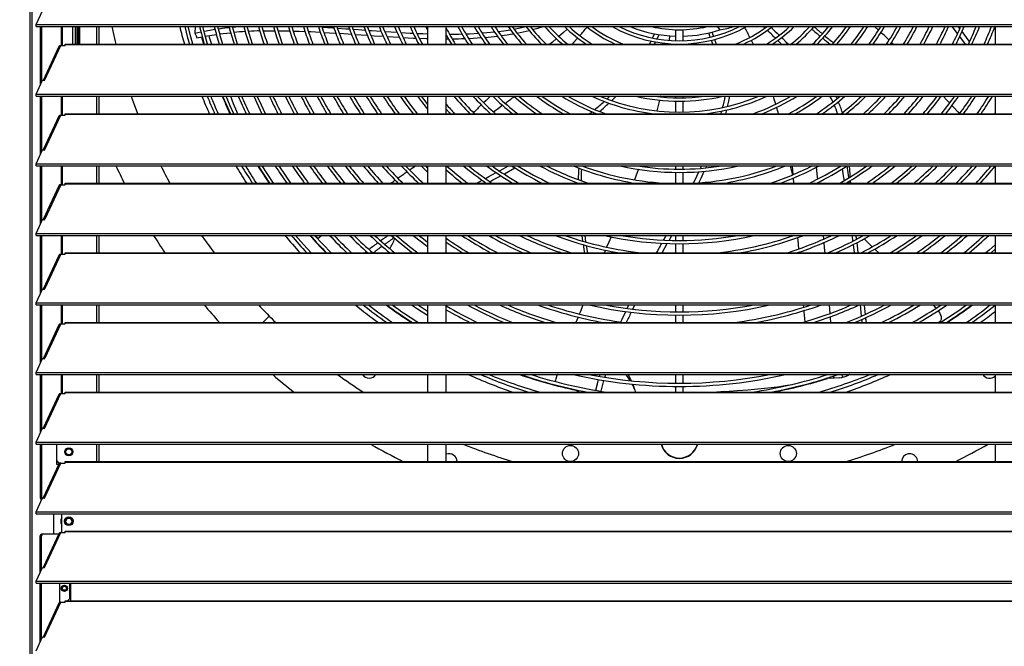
# Model space of a CAD drawing. Header units: millimetres. Extents: x 0 to 39823, y 0 to 11880.
# Tile 60 of 83: x 31927 to 32720, y 9240 to 9745. Entities that reach past the tile are written whole.
import ezdxf

# ---------------------------------------------------------------- set-up
doc = ezdxf.new("R2010")
doc.units = ezdxf.units.MM
doc.header["$PDSIZE"] = -1
doc.layers.add('DIMENZIJE', color=4, linetype='Continuous')
doc.styles.add('SLDTEXTSTYLE6', font='txt')
doc.dimstyles.new('SLDDIMSTYLE0', dxfattribs={"dimtxt": 3, "dimasz": 3.414889, "dimexe": 0, "dimexo": 0.0625, "dimgap": 0.75, "dimtad": 1, "dimdec": 0, "dimlfac": 20, "dimrnd": 1e-09, "dimzin": 12, "dimdsep": 46, "dimtxsty": 'SLDTEXTSTYLE6', "dimsah": 1, "dimcen": 0.09, "dimadec": 0, "dimazin": 3, "dimtfac": 1, "dimtdec": 0, "dimtofl": 0, "dimtmove": 0, "dimatfit": 3, "dimfxl": 1, "dimfrac": 2, "dimtolj": 1, "dimtzin": 12, "dimarcsym": 0})

# ---------------------------------------------------------------- blocks, each defined once
blk = doc.blocks.new('*D11')
at = {"layer": 'Defpoints', "color": 0, "ltscale": 20, "transparency": 16777216}
for p in [(35131.73, 10467.85), (30473.73, 8774.07), (37077.78, 8774.07)]:
    blk.add_point(p, dxfattribs=at)
at = {"layer": 'DIMENZIJE', "color": 0, "lineweight": -2, "ltscale": 20, "transparency": 16777216}
for p, q in [((35132.98, 10467.85), (37077.78, 10467.85)), ((37077.78, 10399.55), (37077.78, 8842.37)), ((30474.98, 8774.07), (37077.78, 8774.07))]:
    blk.add_line(p, q, dxfattribs=at)
at = {"layer": 'DIMENZIJE', "color": 0, "ltscale": 20, "transparency": 16777216}
for points in [[(37066.4, 10399.55), (37089.16, 10399.55), (37077.78, 10467.85)], [(37066.4, 8842.37), (37089.16, 8842.37), (37077.78, 8774.07)]]:
    blk.add_solid(points, dxfattribs=at)
at = {"layer": 'DIMENZIJE', "color": 0, "ltscale": 20, "transparency": 16777216, "insert": (37001.06, 9579.97), "char_height": 60, "attachment_point": 2, "rotation": 90, "style": 'SLDTEXTSTYLE6'}
blk.add_mtext('\\A1;1694', dxfattribs=at)

msp = doc.modelspace()

# ---------------------------------------------------------------- linework, layer by layer
at = {"color": 7, "linetype": 'Continuous', "lineweight": 25, "ltscale": 20}
for p, q in [((31936.46, 10452.25), (31936.46, 8892.07)), ((31934.75, 10451.67), (31934.75, 8892.07)), ((31939.8, 9740.75), (31945.03, 9751.94)), ((31939.8, 9740.75), (33500.65, 9740.75)), ((31939.8, 9739.12), (31939.8, 9740.75)), ((31939.8, 9739.12), (33500.65, 9739.12)), ((31943.48, 9692.54), (31943.48, 9739.12)), ((31944.43, 9694.58), (31944.43, 9739.12)), ((31960.23, 9723.87), (31960.23, 9739.12)), ((31961.18, 9723.87), (31961.18, 9739.12)), ((31969.18, 9739.12), (31969.18, 9724.97)), ((31971.23, 9739.12), (31971.23, 9724.97)), ((31971.53, 9739.12), (31971.53, 9724.97)), ((31973.03, 9739.12), (31973.03, 9724.97)), ((31973.83, 9739.12), (31973.83, 9724.97)), ((31975.18, 9724.97), (31975.18, 9739.12)), ((31988.73, 9724.97), (31988.73, 9739.12)), ((31990.73, 9724.97), (31990.73, 9739.12)), ((32068.1, 9739.12), (32067.91, 9733.96)), ((32162.49, 9739.12), (32167.47, 9738.85)), ((32255.43, 9739.12), (32255.43, 9724.97)), ((32270.43, 9724.97), (32270.43, 9739.12)), ((32370.31, 9739.12), (32369.93, 9738.78)), ((32488.71, 9739.12), (32490.99, 9736.58)), ((32562.8, 9739.12), (32563.12, 9738.83)), ((32682.5, 9733.46), (32678.13, 9739.12)), ((32684.33, 9737.47), (32683.04, 9739.12)), ((32712.73, 9739.12), (32712.73, 9724.97)), ((32067.91, 9733.96), (32072.67, 9734.97)), ((32069.47, 9729.94), (32073.77, 9730.83)), ((32220.82, 9735.16), (32230.81, 9734.51)), ((32436.78, 9729.86), (32438.35, 9733.29)), ((32440.34, 9729.21), (32441.91, 9732.67)), ((32450.25, 9731.69), (32449.97, 9728.02)), ((32455.33, 9736.62), (32455.33, 9727.72)), ((32461.33, 9727.72), (32461.33, 9736.62)), ((32483.25, 9730.6), (32482.05, 9734.09)), ((32688.98, 9724.97), (32684.31, 9731.12)), ((31958.18, 9722.99), (31945.47, 9695.78)), ((31946.55, 9695.62), (31959.75, 9723.87)), ((31959.75, 9723.87), (31963.23, 9723.87)), ((31963.23, 9723.87), (31963.23, 9724.97)), ((31963.23, 9724.97), (33477.23, 9724.97)), ((31963.23, 9724.68), (33477.23, 9724.68)), ((32270.43, 9729.27), (32272.16, 9729.27)), ((32434.37, 9724.97), (32435.63, 9727.45)), ((32438.3, 9724.97), (32439.19, 9726.76)), ((32449.74, 9725.43), (32449.7, 9724.97)), ((32455.33, 9725.11), (32455.33, 9724.97)), ((32461.33, 9724.97), (32461.33, 9725.11)), ((32629.31, 9726.41), (32630.81, 9724.97)), ((31939.8, 9684.66), (31945.03, 9695.85)), ((31945.03, 9695.85), (31946.55, 9695.62)), ((31939.8, 9683.03), (31939.8, 9684.66)), ((31939.8, 9684.66), (33500.65, 9684.66)), ((31939.8, 9683.03), (33500.65, 9683.03)), ((31943.48, 9636.45), (31943.48, 9683.03)), ((31944.43, 9638.49), (31944.43, 9683.03)), ((31960.23, 9667.78), (31960.23, 9683.03)), ((31961.18, 9667.78), (31961.18, 9683.03)), ((31988.73, 9668.88), (31988.73, 9683.03)), ((31990.73, 9668.88), (31990.73, 9683.03)), ((32255.43, 9683.03), (32255.43, 9668.88)), ((32270.43, 9668.88), (32270.43, 9683.03)), ((32455.33, 9683.03), (32455.33, 9681.7)), ((32461.33, 9681.7), (32461.33, 9683.03)), ((32669.86, 9683.03), (32671.4, 9682.67)), ((32712.73, 9683.03), (32712.73, 9668.88)), ((32455.33, 9679.1), (32455.33, 9670.2)), ((32461.33, 9670.2), (32461.33, 9679.1)), ((31958.18, 9666.9), (31945.47, 9639.69)), ((31946.55, 9639.53), (31959.75, 9667.78)), ((31959.75, 9667.78), (31963.23, 9667.78)), ((31963.23, 9667.78), (31963.23, 9668.88)), ((31963.23, 9668.88), (33477.23, 9668.88)), ((31963.23, 9668.59), (33477.23, 9668.59)), ((32495.65, 9668.88), (32496.48, 9671.96)), ((32712.73, 9669.59), (32712.26, 9668.88)), ((31939.8, 9628.57), (31945.03, 9639.76)), ((31945.03, 9639.76), (31946.55, 9639.53)), ((31939.8, 9626.94), (31939.8, 9628.57)), ((31939.8, 9628.57), (33500.65, 9628.57)), ((31939.8, 9626.94), (33500.65, 9626.94)), ((31943.48, 9580.36), (31943.48, 9626.94)), ((31944.43, 9582.4), (31944.43, 9626.94)), ((31960.23, 9611.69), (31960.23, 9626.94)), ((31961.18, 9611.69), (31961.18, 9626.94)), ((31988.73, 9612.79), (31988.73, 9626.94)), ((31990.73, 9612.79), (31990.73, 9626.94)), ((32255.43, 9625.41), (32253.86, 9626.94)), ((32255.43, 9626.94), (32255.43, 9612.79)), ((32270.43, 9612.79), (32270.43, 9626.94)), ((32328.29, 9626.76), (32328.6, 9626.94)), ((32426.38, 9626.94), (32426.26, 9626.62)), ((32455.33, 9626.94), (32455.33, 9624.2)), ((32461.33, 9624.2), (32461.33, 9626.94)), ((32479.64, 9625.27), (32480.38, 9626.94)), ((32712.73, 9626.94), (32712.73, 9612.79)), ((32455.33, 9621.6), (32455.33, 9612.79)), ((32461.33, 9612.79), (32461.33, 9621.6)), ((32549.34, 9620.27), (32549.5, 9619.6)), ((32549.34, 9620.27), (32549.47, 9619.59)), ((31958.18, 9610.81), (31945.47, 9583.6)), ((31959.75, 9611.69), (31946.81, 9583.99)), ((31959.75, 9611.69), (31963.23, 9611.69)), ((31963.23, 9611.69), (31963.23, 9612.79)), ((31963.23, 9612.79), (33477.23, 9612.79)), ((31963.23, 9612.5), (33477.23, 9612.5)), ((32376.8, 9613.01), (32376.8, 9612.79)), ((32421.15, 9613.18), (32421, 9612.79)), ((32549.97, 9616.95), (32550.09, 9616.27)), ((32550.04, 9616.98), (32550.34, 9612.79)), ((32569.98, 9613.51), (32570.05, 9612.79)), ((32595.01, 9614.3), (32595.21, 9612.79)), ((32596.47, 9612.79), (32596.3, 9615.09)), ((31939.8, 9572.48), (31945.03, 9583.67)), ((31945.03, 9583.67), (31946.55, 9583.44)), ((31946.55, 9583.44), (31946.81, 9583.99)), ((31939.8, 9570.85), (31939.8, 9572.48)), ((31939.8, 9572.48), (33500.65, 9572.48)), ((31939.8, 9570.85), (33500.65, 9570.85)), ((31943.48, 9524.27), (31943.48, 9570.85)), ((31944.43, 9526.31), (31944.43, 9570.85)), ((31960.23, 9555.6), (31960.23, 9570.85)), ((31961.18, 9555.6), (31961.18, 9570.85)), ((31988.73, 9556.7), (31988.73, 9570.85)), ((31990.73, 9556.7), (31990.73, 9570.85)), ((32164.9, 9570.85), (32167.21, 9568.43)), ((32230.59, 9570.36), (32231.31, 9570.85)), ((32255.43, 9570.85), (32255.43, 9556.7)), ((32270.43, 9556.7), (32270.43, 9570.85)), ((32379.65, 9570.85), (32380.26, 9566.26)), ((32444.51, 9556.7), (32448.62, 9564.25)), ((32450.01, 9566.81), (32452.19, 9570.85)), ((32455.33, 9570.85), (32455.33, 9566.69)), ((32455.33, 9564.09), (32455.33, 9556.7)), ((32461.33, 9566.69), (32461.33, 9570.85)), ((32461.33, 9556.7), (32461.33, 9564.09)), ((32574.17, 9570.85), (32574.45, 9567.73)), ((32598.31, 9563.4), (32599.16, 9556.7)), ((32600.53, 9570.85), (32600.92, 9567.7)), ((32604.51, 9570.85), (32605.29, 9570.04)), ((32712.73, 9570.85), (32712.73, 9556.7)), ((31959.75, 9555.6), (31946.81, 9527.9)), ((31959.75, 9555.6), (31963.23, 9555.6)), ((31963.23, 9555.6), (31963.23, 9556.7)), ((31963.23, 9556.7), (33477.23, 9556.7)), ((31963.23, 9556.41), (33477.23, 9556.41)), ((32204.73, 9556.7), (32206.12, 9557.81)), ((32223.89, 9557.57), (32223.46, 9556.7)), ((32554.54, 9557.21), (32554.58, 9556.7)), ((31958.18, 9554.72), (31945.47, 9527.51)), ((31939.8, 9516.39), (31945.03, 9527.58)), ((31945.03, 9527.58), (31946.55, 9527.35)), ((31946.55, 9527.35), (31946.81, 9527.9)), ((31939.8, 9514.76), (31939.8, 9516.39)), ((31939.8, 9516.39), (33500.65, 9516.39)), ((31939.8, 9514.76), (33500.65, 9514.76)), ((31943.48, 9468.18), (31943.48, 9514.76)), ((31944.43, 9470.22), (31944.43, 9514.76)), ((31960.23, 9499.51), (31960.23, 9514.76)), ((31961.18, 9499.51), (31961.18, 9514.76)), ((31988.73, 9500.61), (31988.73, 9514.76)), ((31990.73, 9500.61), (31990.73, 9514.76)), ((32255.43, 9514.76), (32255.43, 9500.61)), ((32270.43, 9500.61), (32270.43, 9514.76)), ((32416.31, 9511.9), (32417.72, 9514.76)), ((32420.72, 9511.37), (32422.39, 9514.76)), ((32455.33, 9514.76), (32455.33, 9509.19)), ((32461.33, 9509.19), (32461.33, 9514.76)), ((32558.16, 9514.76), (32558.33, 9512.81)), ((32579.02, 9514.76), (32579.56, 9507.85)), ((32603.97, 9514.76), (32604.89, 9505.73)), ((32712.73, 9514.76), (32712.73, 9500.61)), ((31959.75, 9499.51), (31946.81, 9471.81)), ((31959.75, 9499.51), (31963.23, 9499.51)), ((31963.23, 9499.51), (31963.23, 9500.61)), ((31963.23, 9500.61), (33477.23, 9500.61)), ((31963.23, 9500.32), (33477.23, 9500.32)), ((32127.76, 9505.8), (32122.56, 9500.61)), ((32270.56, 9500.61), (32270.43, 9500.68)), ((32455.33, 9506.59), (32455.33, 9500.61)), ((32461.33, 9500.61), (32461.33, 9506.59)), ((32609.15, 9500.61), (32608.55, 9503.35)), ((32667.01, 9500.61), (32668.26, 9501.35)), ((31958.18, 9498.63), (31945.47, 9471.42)), ((31939.8, 9460.3), (31945.03, 9471.49)), ((31945.03, 9471.49), (31946.55, 9471.26)), ((31946.55, 9471.26), (31946.81, 9471.81)), ((31939.8, 9460.3), (33500.65, 9460.3)), ((31939.8, 9458.67), (31939.8, 9460.3)), ((31939.8, 9458.67), (33500.65, 9458.67)), ((31943.48, 9412.09), (31943.48, 9458.67)), ((31944.43, 9414.13), (31944.43, 9458.67)), ((31960.23, 9443.42), (31960.23, 9458.67)), ((31961.18, 9443.42), (31961.18, 9458.67)), ((31988.73, 9444.52), (31988.73, 9458.67)), ((31990.73, 9444.52), (31990.73, 9458.67)), ((32255.43, 9458.67), (32255.43, 9444.52)), ((32270.43, 9444.52), (32270.43, 9458.67)), ((32455.33, 9458.67), (32455.33, 9451.69)), ((32461.33, 9451.69), (32461.33, 9458.67)), ((32577.65, 9455.52), (32576.26, 9455.44)), ((32577.79, 9455.55), (32576.36, 9455.47)), ((32583.05, 9455.76), (32582.46, 9457.38)), ((32589.98, 9456.46), (32589.18, 9458.67)), ((32595.56, 9458.67), (32594.45, 9458.11)), ((32595.59, 9458.67), (32594.52, 9458.14)), ((32712.73, 9458.67), (32712.73, 9444.52)), ((31963.23, 9443.42), (31963.23, 9444.52)), ((31963.23, 9444.52), (33477.23, 9444.52)), ((31963.23, 9444.23), (33477.23, 9444.23)), ((32373.84, 9446.66), (32375.04, 9446.05)), ((32375.04, 9446.05), (32377.95, 9444.52)), ((32455.33, 9449.09), (32455.33, 9444.52)), ((32461.33, 9444.52), (32461.33, 9449.09)), ((31958.18, 9442.54), (31945.47, 9415.33)), ((31946.55, 9415.17), (31959.75, 9443.42)), ((31959.75, 9443.42), (31963.23, 9443.42)), ((31939.8, 9404.21), (31945.03, 9415.4)), ((31945.03, 9415.4), (31946.55, 9415.17)), ((31939.8, 9404.21), (33500.65, 9404.21)), ((31939.8, 9402.58), (31939.8, 9404.21)), ((31939.8, 9402.58), (33500.65, 9402.58)), ((31943.48, 9359.15), (31943.48, 9402.58)), ((31944.43, 9359.15), (31944.43, 9402.58)), ((31956.18, 9402.58), (31956.18, 9386.35)), ((31963.23, 9396.37), (31963.77, 9396.37)), ((31968.69, 9396.37), (31969.23, 9396.37)), ((31988.73, 9388.43), (31988.73, 9402.58)), ((31990.73, 9388.43), (31990.73, 9402.58)), ((32255.43, 9402.58), (32255.43, 9388.43)), ((32270.43, 9388.43), (32270.43, 9402.58)), ((32712.73, 9402.58), (32712.73, 9388.43)), ((31956.18, 9389.35), (31958.18, 9387.35)), ((31963.23, 9387.33), (31963.23, 9388.43)), ((31963.23, 9388.43), (33477.23, 9388.43)), ((31958.18, 9386.45), (31945.47, 9359.24)), ((31946.55, 9359.08), (31959.75, 9387.33)), ((31956.18, 9386.35), (31958.13, 9386.35)), ((31958.18, 9387.35), (31961.18, 9387.35)), ((31959.75, 9387.33), (31963.23, 9387.33)), ((31961.18, 9387.33), (31961.18, 9387.35)), ((31963.23, 9388.14), (33477.23, 9388.14)), ((31939.8, 9348.12), (31945.03, 9359.31)), ((31943.48, 9359.15), (31944.43, 9359.15)), ((31944.07, 9357.25), (31943.48, 9359.15)), ((31944.43, 9359.15), (31944.64, 9358.48)), ((31945.03, 9359.31), (31946.55, 9359.08)), ((31939.8, 9348.12), (33500.65, 9348.12)), ((31939.8, 9346.49), (31939.8, 9348.12)), ((31939.8, 9346.49), (33500.65, 9346.49)), ((31953.75, 9346.49), (31953.75, 9330.3)), ((31960.46, 9331.24), (31960.46, 9346.49)), ((31968.36, 9341.6), (31968.83, 9341.87)), ((31963.63, 9338.87), (31964.1, 9339.15)), ((31943.21, 9328.3), (31943.83, 9330.3)), ((31944.17, 9328.3), (31943.21, 9328.3)), ((31943.21, 9299.34), (31943.21, 9328.3)), ((31943.83, 9330.3), (31958.15, 9330.3)), ((31944.78, 9330.3), (31944.17, 9328.3)), ((31944.17, 9301.37), (31944.17, 9328.3)), ((31958.18, 9330.36), (31945.47, 9303.15)), ((31946.55, 9302.99), (31959.75, 9331.24)), ((31959.75, 9331.24), (31963.23, 9331.24)), ((31963.23, 9331.24), (31963.23, 9332.34)), ((31963.23, 9332.34), (33477.23, 9332.34)), ((31963.23, 9332.05), (33477.23, 9332.05)), ((31939.8, 9292.03), (31945.03, 9303.22)), ((31945.03, 9303.22), (31946.55, 9302.99)), ((31939.8, 9290.4), (31939.8, 9292.03)), ((31939.8, 9292.03), (33500.65, 9292.03)), ((31939.8, 9290.4), (33500.65, 9290.4)), ((31943.21, 9243.25), (31943.21, 9290.4)), ((31944.17, 9245.28), (31944.17, 9290.4)), ((31958.98, 9275.01), (31958.98, 9290.4)), ((31960.68, 9286.37), (31961.06, 9286.37)), ((31964.3, 9286.37), (31964.68, 9286.37)), ((31966.73, 9290.4), (31966.73, 9277.87)), ((31967.46, 9290.4), (31967.46, 9276.25)), ((31965.11, 9276.25), (31966.73, 9277.87)), ((31958.18, 9274.27), (31945.47, 9247.06)), ((31946.55, 9246.9), (31959.75, 9275.15)), ((31959.75, 9275.15), (31963.23, 9275.15)), ((31963.23, 9275.15), (31963.23, 9276.25)), ((31963.23, 9276.25), (33477.23, 9276.25)), ((31963.23, 9275.96), (33477.23, 9275.96)), ((31939.8, 9235.94), (31945.03, 9247.13)), ((31945.03, 9247.13), (31946.55, 9246.9))]:
    msp.add_line(p, q, dxfattribs=at)
at = {"color": 7, "linetype": 'Continuous', "lineweight": 25, "ltscale": 20, "flags": 128}
for points in [[(32004.3, 9724.97), (32003.75, 9727.24), (32001.06, 9739.12)], [(32059.72, 9739.12), (32062.01, 9730.18), (32063.44, 9724.97)], [(32066.15, 9724.97), (32064.52, 9730.85), (32062.4, 9739.12)], [(32071.57, 9739.12), (32073.12, 9733.16), (32075.41, 9724.97)], [(32078.11, 9724.97), (32075.63, 9733.83), (32074.25, 9739.12)], [(32086.6, 9737.33), (32092.03, 9738.02), (32095.53, 9738.38)], [(32102.14, 9724.97), (32100.5, 9730.38), (32098.02, 9739.12)], [(32098.18, 9738.66), (32098.21, 9738.66), (32103.8, 9739.12)], [(32107.25, 9739.12), (32109.03, 9732.91), (32111.48, 9724.97)], [(32114.21, 9724.97), (32111.52, 9733.65), (32109.95, 9739.12)], [(32131.18, 9739.12), (32133.73, 9730.91), (32135.72, 9724.97)], [(32138.47, 9724.97), (32136.21, 9731.71), (32133.89, 9739.12)], [(32170.26, 9738.69), (32179.04, 9738.14), (32179.87, 9738.08)], [(32182.73, 9737.88), (32189.42, 9737.42), (32192.45, 9737.2)], [(32253.99, 9739.12), (32254.07, 9738.95), (32255.43, 9736.16)], [(32325.03, 9737.13), (32329.92, 9738.04), (32334.74, 9739.09)], [(32340.06, 9736.69), (32344.3, 9737.82), (32348.61, 9739.12)], [(32527.28, 9737.95), (32526.32, 9738.88), (32526.08, 9739.12)], [(32532.36, 9738.4), (32532.52, 9738.24), (32533, 9737.79), (32533.51, 9737.29), (32535.36, 9735.5), (32537.1, 9733.82), (32538.82, 9732.15)], [(32615.63, 9739.12), (32618.72, 9736.34), (32618.83, 9736.24)], [(32067.91, 9733.96), (32068.78, 9731.69), (32069.47, 9729.94)], [(32075.08, 9724.97), (32073.83, 9729.37), (32073.45, 9730.76)], [(32075.22, 9735.47), (32079.84, 9736.3), (32084.04, 9736.95)], [(32076.33, 9731.33), (32081.36, 9732.22), (32085.15, 9732.79)], [(32079.06, 9731.81), (32079.42, 9730.62), (32081.23, 9724.97)], [(32087.76, 9733.17), (32093.54, 9733.88), (32096.72, 9734.2)], [(32122.92, 9735.71), (32124.56, 9735.75), (32132.22, 9735.79)], [(32134.91, 9735.79), (32142.76, 9735.69), (32144.32, 9735.64)], [(32147.06, 9735.57), (32151.96, 9735.43), (32156.53, 9735.24)], [(32159.34, 9735.12), (32161.22, 9735.04), (32168.92, 9734.64)], [(32171.73, 9734.48), (32180.97, 9733.92), (32181.42, 9733.89)], [(32184.24, 9733.7), (32191.45, 9733.22), (32194.03, 9733.04)], [(32195.28, 9737), (32199.81, 9736.67), (32205.13, 9736.28)], [(32196.91, 9732.84), (32201.93, 9732.5), (32206.76, 9732.16)], [(32208.01, 9736.07), (32210.2, 9735.91), (32217.92, 9735.37)], [(32209.68, 9731.96), (32212.43, 9731.77), (32219.66, 9731.29)], [(32222.58, 9731.1), (32222.91, 9731.08), (32232.66, 9730.49)], [(32233.73, 9734.35), (32241.22, 9733.92), (32243.81, 9733.81)], [(32235.61, 9730.34), (32243.78, 9729.92), (32245.76, 9729.85)], [(32246.74, 9733.67), (32251.48, 9733.46), (32255.43, 9733.33)], [(32248.73, 9729.74), (32254.14, 9729.53), (32255.43, 9729.5)], [(32270.43, 9732.29), (32272.31, 9728.97), (32274.68, 9724.97)], [(32286.16, 9733.28), (32289.04, 9733.37), (32296.31, 9733.75)], [(32288.4, 9729.63), (32292.12, 9729.79), (32298.62, 9730.21)], [(32299.27, 9733.97), (32303.23, 9734.27), (32309.34, 9734.88)], [(32312.25, 9735.23), (32316.73, 9735.8), (32322.15, 9736.63)], [(32367.96, 9737.05), (32364.9, 9734.38), (32361.19, 9731.18)], [(32376.44, 9729.96), (32373.27, 9726.45), (32371.89, 9724.97)], [(32484.61, 9734.72), (32485.58, 9731.9), (32485.82, 9731.22)], [(32535.68, 9729.82), (32535.48, 9730.01), (32534.75, 9730.72), (32534.25, 9731.2), (32533.28, 9732.15), (32532.22, 9733.17), (32531.08, 9734.28), (32529.99, 9735.33), (32529.18, 9736.11)], [(32540.71, 9730.31), (32541.59, 9729.46), (32544.2, 9726.92), (32546.18, 9724.97)], [(32692.27, 9727.15), (32692.01, 9727.49), (32686.13, 9735.16)], [(32359.2, 9729.47), (32355.98, 9726.7), (32353.95, 9724.97)], [(32485.18, 9724.97), (32484.64, 9726.54), (32484.1, 9728.12)], [(32486.66, 9728.77), (32487.37, 9726.68), (32487.96, 9724.97)], [(32516.27, 9728.14), (32517.08, 9726.46), (32517.78, 9724.97)], [(32540.65, 9724.97), (32539.13, 9726.45), (32538.43, 9727.14), (32537.71, 9727.84), (32537.57, 9727.98)], [(32021.86, 9668.88), (32017.64, 9680.32), (32016.7, 9683.03)], [(32090.19, 9683.03), (32094.01, 9674.17), (32096.41, 9668.88)], [(32099.28, 9668.88), (32096.38, 9675.23), (32093.01, 9683.03)], [(32096.57, 9683.03), (32098.82, 9677.25), (32101.27, 9671.07), (32102.16, 9668.88)], [(32115.24, 9683.03), (32119.14, 9674.59), (32121.92, 9668.88)], [(32124.83, 9668.88), (32121.48, 9675.71), (32118.09, 9683.03)], [(32140.6, 9683.03), (32143.98, 9676.21), (32147.82, 9668.88)], [(32247.38, 9683.03), (32251.42, 9677.61), (32255.43, 9672.52)], [(32255.43, 9676.69), (32253.48, 9679.19), (32250.6, 9683.03)], [(32306.14, 9683.03), (32302.5, 9679.63), (32300.57, 9677.78)], [(32399.87, 9680.83), (32400.66, 9681.55), (32402.19, 9683.03)], [(32403.69, 9679.44), (32404.12, 9679.84), (32407.37, 9683.03)], [(32443.26, 9683.03), (32443.24, 9682.92), (32443.13, 9682.43)], [(32497.2, 9674.81), (32498.21, 9679.04), (32499.04, 9683.03)], [(32582.09, 9678.41), (32580.84, 9680.88), (32579.63, 9683.03)], [(32584.3, 9683.03), (32584.93, 9681.87), (32585.34, 9681)], [(32671.08, 9683.03), (32671.3, 9682.79), (32674.03, 9679.81), (32676.2, 9677.45)], [(32315.84, 9675.68), (32313.58, 9673.98), (32308.54, 9670.27)], [(32677.99, 9675.5), (32679.8, 9673.51), (32682.75, 9670.29), (32684.05, 9668.88)], [(32270.43, 9672.53), (32273.06, 9669.56), (32273.68, 9668.88)], [(32385.9, 9668.88), (32387.87, 9670.44), (32387.87, 9670.44)], [(32491.88, 9668.88), (32492.46, 9670.93), (32492.5, 9671.09)], [(32118.95, 9626.94), (32123.87, 9619.17), (32128.1, 9612.79)], [(32131.24, 9612.79), (32126.05, 9620.59), (32122.01, 9626.94)], [(32145.27, 9612.79), (32141.29, 9618.48), (32135.69, 9626.85), (32135.64, 9626.94)], [(32246.04, 9626.94), (32244.46, 9625.84), (32241.93, 9624.09), (32241.07, 9623.5)], [(32250.15, 9626.94), (32255.06, 9622.17), (32255.43, 9621.82)], [(32313.24, 9622.83), (32313.97, 9623.23), (32320.65, 9626.94)], [(32475.34, 9624.89), (32475.55, 9625.33), (32476.26, 9626.94)], [(32547.75, 9626.94), (32548.75, 9622.79), (32549.42, 9619.84)], [(32549.35, 9626.94), (32549.6, 9623.26), (32549.85, 9619.74)], [(32593.37, 9626.85), (32594.07, 9621.53), (32594.64, 9617.13)], [(32596.08, 9618.01), (32595.93, 9619.87), (32595.34, 9626.94)], [(32238.9, 9621.99), (32236.5, 9620.31), (32235.62, 9619.7), (32234.87, 9619.18), (32234.08, 9618.62), (32233.26, 9618.05), (32232.4, 9617.45), (32231.51, 9616.82), (32231.51, 9616.82)], [(32301.95, 9616.65), (32304.79, 9618.2), (32310.68, 9621.42)], [(32305.62, 9614.11), (32308.1, 9615.48), (32314.36, 9618.94)], [(32316.92, 9620.36), (32317.3, 9620.56), (32325.7, 9625.28)], [(32425.33, 9624.13), (32424.36, 9621.5), (32422.11, 9615.65)], [(32469.73, 9613), (32472.44, 9618.63), (32474.08, 9622.17)], [(32474.07, 9613.23), (32475.79, 9616.83), (32478.42, 9622.54)], [(32568.7, 9625.77), (32569.51, 9618.08), (32569.69, 9616.27)], [(32589.58, 9624.44), (32590.47, 9618.82), (32591.06, 9614.92)], [(32229.37, 9615.31), (32228.88, 9614.97), (32228.09, 9614.41), (32227.29, 9613.84), (32225.81, 9612.79)], [(32294.85, 9612.79), (32295.58, 9613.18), (32299.41, 9615.27)], [(32083.71, 9556.7), (32080.11, 9561.58), (32073.56, 9570.85)], [(32161.68, 9556.7), (32155.35, 9563.57), (32148.95, 9570.85)], [(32177.69, 9556.7), (32170.94, 9563.65), (32164.27, 9570.85)], [(32170.21, 9570.85), (32168.54, 9569.5), (32166.81, 9568.1)], [(32243.9, 9570.85), (32250.56, 9565.6), (32255.43, 9561.93)], [(32255.43, 9565.17), (32252.14, 9567.67), (32248.06, 9570.85)], [(32380.68, 9563.42), (32381.53, 9557.89), (32381.74, 9556.7)], [(32382.02, 9570.85), (32382.72, 9565.72), (32382.74, 9565.54)], [(32403.24, 9569.74), (32401.4, 9565.38), (32399.69, 9561.37)], [(32439.93, 9556.7), (32440.38, 9557.52), (32444.19, 9564.47)], [(32445.58, 9567.01), (32445.94, 9567.67), (32447.67, 9570.85)], [(32553.59, 9569.07), (32553.76, 9566.89), (32554.32, 9559.87)], [(32574.71, 9565.01), (32575.1, 9560.77), (32575.46, 9556.7)], [(32597.34, 9570.85), (32597.78, 9567.55), (32597.96, 9566.12)], [(32601.26, 9564.94), (32601.53, 9562.7), (32602.26, 9556.7)], [(32712.73, 9563.32), (32708.05, 9559.03), (32705.43, 9556.7)], [(32383.18, 9562.74), (32383.91, 9558.09), (32384.16, 9556.7)], [(32398.67, 9558.95), (32397.91, 9557.14), (32397.72, 9556.7)], [(32615.76, 9559.75), (32616.43, 9559.11), (32619.04, 9556.7)], [(32709.34, 9556.7), (32709.79, 9557.1), (32712.73, 9559.78)], [(32242.55, 9514.76), (32247.39, 9511.56), (32255.43, 9506.48)], [(32255.43, 9509.53), (32248.81, 9513.74), (32247.25, 9514.76)], [(32380.49, 9514.76), (32379.59, 9512.47), (32378.26, 9509.05), (32377.63, 9507.44)], [(32411.1, 9501.01), (32412.09, 9503.16), (32415.1, 9509.44)], [(32558.57, 9510.15), (32558.67, 9509.09), (32559.41, 9501.11)], [(32607.24, 9514.76), (32607.3, 9514.27), (32608.11, 9507.16)], [(32666.92, 9510.06), (32667.53, 9509.13), (32668.16, 9508.06), (32668.63, 9507.13), (32669.02, 9506.23), (32669.29, 9505.37), (32669.44, 9504.56), (32669.47, 9503.81), (32669.37, 9503.12), (32669.14, 9502.49), (32668.77, 9501.9), (32668.26, 9501.35)], [(32376.69, 9505.01), (32375.73, 9502.51), (32375.01, 9500.61)], [(32579.78, 9505.15), (32579.85, 9504.24), (32580.12, 9500.61)], [(32605.17, 9503.01), (32605.29, 9501.8), (32605.4, 9500.61)], [(32608.42, 9504.45), (32608.69, 9502.07), (32608.86, 9500.61)], [(32359.98, 9458.67), (32359.96, 9458.62), (32358.82, 9455.19), (32358.13, 9453.09)], [(32390.96, 9445.96), (32392.32, 9451.26), (32393.28, 9454.6)], [(32394, 9457.11), (32394.13, 9457.54), (32394.48, 9458.67)], [(32395.19, 9445.26), (32396.62, 9450.76), (32397.53, 9453.89)], [(32398.27, 9456.42), (32398.41, 9456.92), (32398.97, 9458.67)], [(32587.34, 9455.96), (32581.91, 9455.69), (32577.65, 9455.52)], [(32577.65, 9455.52), (32577.73, 9455.54), (32577.79, 9455.55)], [(32587.48, 9455.99), (32583.11, 9455.77), (32577.79, 9455.55)], [(32587.34, 9455.96), (32587.43, 9455.99), (32587.48, 9455.99)], [(32594.52, 9458.14), (32594.47, 9458.12), (32594.45, 9458.12)], [(32420.71, 9450.94), (32421.07, 9449.96), (32421.53, 9448.61), (32421.97, 9447.33), (32422.39, 9446.15), (32422.81, 9445.06), (32423.04, 9444.52)], [(32484.19, 9444.52), (32485.05, 9444.56), (32491.85, 9444.91), (32498.57, 9445.29), (32505.21, 9445.71), (32513.41, 9446.31), (32521.52, 9447.01), (32529.54, 9447.83), (32537.47, 9448.83), (32543.66, 9449.77), (32549.11, 9450.75)], [(32650.42, 9388.43), (32650.3, 9389.57), (32649.94, 9390.78)]]:
    msp.add_lwpolyline(points, dxfattribs=at)
at = {"color": 7, "linetype": 'Continuous', "lineweight": 25, "ltscale": 400}
for centre, radius in [((31966.23, 9396.35), 3.25), ((31966.23, 9396.37), 3), ((31966.23, 9396.37), 2.46), ((32370.54, 9395.02), 6.5), ((32546.12, 9395.02), 6.5), ((31966.23, 9340.37), 3.5), ((31966.23, 9340.37), 3), ((31966.23, 9340.37), 2.46), ((31962.68, 9286.37), 2.5), ((31962.68, 9286.37), 2.4), ((31962.68, 9286.37), 2), ((31962.68, 9286.37), 1.62)]:
    msp.add_circle(centre, radius, dxfattribs=at)
for centre, radius, start, end in [((32458.33, 9836.37), 414.25, 193.57886, 195.60084), ((32458.33, 9836.37), 387.3, 194.54384, 196.71717), ((32458.33, 9836.37), 384.7, 194.64432, 196.83351), ((32458.33, 9836.37), 375.8, 194.99918, 197.24451), ((32458.33, 9836.37), 352.8, 196.00239, 198.40769), ((32458.33, 9836.37), 350.2, 196.12443, 198.54932), ((32458.33, 9836.37), 329.8, 197.15172, 199.7428), ((32458.33, 9836.37), 327.2, 197.29229, 199.90628), ((32458.33, 9836.37), 318.3, 197.79172, 200.48749), ((32458.33, 9836.37), 315.7, 197.94321, 200.6639), ((32458.33, 9836.37), 306.8, 198.48227, 201.29207), ((32458.33, 9836.37), 304.2, 198.64603, 201.48305), ((32458.33, 9836.37), 295.3, 199.22973, 202.16428), ((32458.33, 9836.37), 292.7, 199.40736, 202.37176), ((32458.33, 9836.37), 283.8, 200.04162, 203.11331), ((32458.33, 9836.37), 281.2, 200.235, 203.33961), ((32458.33, 9836.37), 272.3, 200.92687, 204.15015), ((32458.33, 9836.37), 269.7, 201.13824, 204.39805), ((32458.33, 9836.37), 260.8, 201.89617, 205.28809), ((32458.33, 9836.37), 258.2, 202.12825, 205.56097), ((32458.33, 9836.37), 249.3, 202.96249, 206.54336), ((32458.33, 9836.37), 246.7, 203.21859, 206.84539), ((32458.33, 9836.37), 237.8, 204.14172, 207.93605), ((32458.33, 9836.37), 235.2, 204.42591, 208.27244), ((32458.33, 9836.37), 212.2, 207.68869, 211.66853), ((32458.33, 9836.37), 203.3, 208.58106, 213.22907), ((32458.33, 9836.37), 200.7, 208.98621, 213.71669), ((32458.33, 9836.37), 191.8, 210.4699, 215.50994), ((32458.33, 9836.37), 189.2, 210.93425, 216.07375), ((32458.33, 9836.37), 180.3, 212.64477, 218.16235), ((32458.33, 9836.37), 177.7, 213.18345, 218.82417), ((32458.33, 9836.37), 168.8, 215.18225, 221.29893), ((32458.33, 9836.37), 166.2, 215.81661, 222.09118), ((32458.33, 9836.37), 157.3, 218.1923, 225.09177), ((32458.33, 9836.37), 154.7, 218.95387, 226.06618), ((32458.33, 9836.37), 145.8, 221.84145, 229.82707), ((32458.33, 9836.37), 143.2, 222.77985, 231.07547), ((32458.33, 9836.37), 134.3, 226.4017, 236.05051), ((32458.33, 9836.37), 131.7, 227.60288, 237.76921), ((32206.37, 9884.28), 229.62, 318.4314, 320.65447), ((32458.33, 9836.37), 122.8, 232.3739, 245.12318), ((32458.33, 9836.37), 120.2, 234.01232, 247.94714), ((32458.33, 9836.37), 111.3, 240.90866, 299.09136), ((32458.33, 9836.37), 108.7, 243.47599, 296.52401), ((32458.33, 9836.37), 105, 247.86163, 268.36275), ((32458.33, 9836.37), 99.8, 257.0432, 282.95681), ((32478.81, 9813.63), 78, 278.9841, 287.20051), ((32458.33, 9836.37), 120.2, 292.05286, 305.98768), ((32458.33, 9836.37), 122.8, 294.87682, 307.6261), ((32213.52, 9581.7), 336.31, 26.25346, 27.77168), ((32458.33, 9836.37), 131.7, 302.23079, 312.39712), ((32458.33, 9836.37), 134.3, 303.94949, 313.5983), ((32458.33, 9836.37), 143.2, 308.92453, 317.22015), ((32458.33, 9836.37), 145.8, 310.17293, 318.15855), ((32458.33, 9836.37), 154.7, 313.93382, 321.04613), ((32741.77, 9937.38), 264.45, 228.59129, 230.52233), ((32458.33, 9836.37), 157.3, 314.90823, 321.8077), ((32458.33, 9836.37), 166.2, 317.90882, 324.18339), ((32458.33, 9836.37), 168.8, 318.70107, 324.81775), ((32458.33, 9836.37), 177.7, 321.17583, 326.81655), ((32458.33, 9836.37), 180.3, 321.83765, 327.35523), ((32458.33, 9836.37), 189.2, 323.92625, 329.06575), ((32458.33, 9836.37), 191.8, 324.49006, 329.5301), ((32458.33, 9836.37), 200.7, 326.28331, 331.01379), ((32458.33, 9836.37), 203.3, 326.77093, 331.41894), ((32458.33, 9836.37), 212.2, 328.33147, 332.72018), ((32458.33, 9836.37), 214.8, 328.75829, 333.07725), ((32458.33, 9836.37), 223.7, 330.13125, 334.22906), ((32458.33, 9836.37), 226.3, 330.50859, 334.54645), ((32458.33, 9836.37), 235.2, 331.72756, 335.57409), ((32458.33, 9836.37), 237.8, 332.06395, 335.85828), ((32458.33, 9836.37), 246.7, 333.15461, 336.78141), ((32458.33, 9836.37), 249.3, 333.45664, 337.03751), ((32458.33, 9836.37), 258.2, 334.43903, 337.87175), ((32458.33, 9836.37), 260.8, 334.71191, 338.10383), ((32458.33, 9836.37), 269.7, 335.60195, 338.86176), ((32458.33, 9836.37), 272.3, 335.84985, 339.07313), ((32118.03, 9542.97), 192.4, 92.86725, 95.57796), ((32124.42, 9510.57), 225.12, 91.06982, 93.40733), ((32274.75, 9979.49), 246.45, 269.5913, 271.96515), ((32286.94, 9926.86), 196.96, 274.26197, 277.23129), ((32294.86, 9893.83), 163.19, 276.9723, 280.51411), ((32300.88, 9880.61), 149.12, 280.28797, 284.11502), ((32458.33, 9836.37), 105, 271.63725, 288.12379), ((32743.65, 9941.46), 271.37, 228.8512, 230.73233), ((32705.03, 9889.59), 206.77, 230.6426, 232.76458), ((32725.45, 9913.49), 235.64, 230.51969, 232.69421), ((32382.92, 9473.93), 352.77, 46.13325, 47.6049), ((31959.61, 9722.3), 1.58, 85.09452, 154.06409), ((32275.29, 9969.76), 240.47, 269.97038, 272.40885), ((31946.51, 9694.81), 1.39, 77.8564, 136.09447), ((32458.33, 9836.37), 414.25, 201.72701, 203.84948), ((32458.33, 9836.37), 410.3, 201.94699, 204.09356), ((32458.33, 9836.37), 407.7, 202.0943, 204.25707), ((32458.33, 9836.37), 399.11, 202.59577, 204.81395), ((32458.33, 9836.37), 387.3, 203.32485, 205.62446), ((32458.33, 9836.37), 384.7, 203.49192, 205.81034), ((32458.33, 9836.37), 364.3, 204.89405, 207.37257), ((32458.33, 9836.37), 361.7, 205.08532, 207.58601), ((32458.33, 9836.37), 350.2, 205.96932, 208.57355), ((32458.33, 9836.37), 341.3, 206.69933, 209.39046), ((32458.33, 9836.37), 338.7, 206.92075, 209.63849), ((32458.33, 9836.37), 329.8, 207.70866, 210.52213), ((32458.33, 9836.37), 327.2, 207.94804, 210.79093), ((32458.33, 9836.37), 318.3, 208.8014, 211.75043), ((32458.33, 9836.37), 315.7, 209.06116, 212.0429), ((32458.33, 9836.37), 306.8, 209.98901, 213.08926), ((32458.33, 9836.37), 304.2, 210.27202, 213.40895), ((32458.33, 9836.37), 295.3, 211.28525, 214.55562), ((32458.33, 9836.37), 292.7, 211.59503, 214.90688), ((32458.33, 9836.37), 283.8, 212.70692, 216.17049), ((32458.33, 9836.37), 281.2, 213.04776, 216.55876), ((32458.33, 9836.37), 272.3, 214.27476, 217.9603), ((32458.33, 9836.37), 269.7, 214.65204, 218.39251), ((32458.33, 9836.37), 237.8, 220.1556, 224.77756), ((32458.33, 9836.37), 235.2, 220.69212, 225.4095), ((32458.33, 9836.37), 226.3, 222.65919, 227.74418), ((32458.33, 9836.37), 223.7, 223.27589, 228.48242), ((32458.33, 9836.37), 214.8, 225.55438, 231.24008), ((32458.33, 9836.37), 212.2, 226.27476, 232.12298), ((32107.1, 9960), 352.71, 306.71667, 308.19253), ((32458.33, 9836.37), 203.3, 228.96417, 235.47566), ((32458.33, 9836.37), 200.7, 229.82441, 236.56991), ((32458.33, 9836.37), 191.8, 233.08484, 240.84256), ((32458.33, 9836.37), 189.2, 234.14607, 242.28661), ((32458.33, 9836.37), 180.3, 238.26844, 248.27707), ((32458.33, 9836.37), 177.7, 239.65124, 250.48892), ((32458.33, 9836.37), 168.8, 245.29419, 262.87336), ((32458.33, 9836.37), 166.2, 247.32074, 292.67926), ((32458.33, 9836.37), 157.3, 257.13119, 282.86881), ((32458.33, 9836.37), 154.7, 262.4224, 277.5776), ((32458.33, 9836.37), 168.8, 277.12664, 294.70581), ((32358.89, 9710.1), 139.13, 344.90965, 348.77794), ((32458.33, 9836.37), 177.7, 289.51108, 300.34876), ((32458.33, 9836.37), 180.3, 291.72293, 301.73156), ((32274.37, 9600.01), 272.66, 16.31273, 17.72555), ((32458.33, 9836.37), 189.2, 297.71339, 305.85393), ((32458.33, 9836.37), 191.8, 299.15744, 306.91516), ((32458.33, 9836.37), 200.7, 303.43009, 310.17559), ((32458.33, 9836.37), 203.3, 304.52434, 311.03583), ((32458.33, 9836.37), 212.2, 307.87702, 313.72524), ((32458.33, 9836.37), 214.8, 308.75992, 314.44562), ((32458.33, 9836.37), 223.7, 311.51758, 316.72411), ((32458.33, 9836.37), 226.3, 312.25582, 317.34081), ((32458.33, 9836.37), 235.2, 314.5905, 319.30788), ((32458.33, 9836.37), 237.8, 315.22244, 319.8444), ((32458.33, 9836.37), 246.7, 317.23869, 321.56684), ((32458.33, 9836.37), 249.3, 317.78884, 322.03947), ((32458.33, 9836.37), 258.2, 319.55588, 323.56463), ((32458.33, 9836.37), 260.8, 320.04103, 323.98516), ((32458.33, 9836.37), 269.7, 321.60749, 325.34796), ((32458.33, 9836.37), 272.3, 322.0397, 325.72524), ((32458.33, 9836.37), 281.2, 323.44124, 326.95224), ((32458.33, 9836.37), 283.8, 323.82951, 327.29308), ((32458.33, 9836.37), 292.7, 325.09312, 328.40497), ((32458.33, 9836.37), 295.3, 325.44438, 328.71475), ((32458.33, 9836.37), 246.7, 220.38979, 222.76131), ((32500.56, 9464.11), 292.65, 133.61439, 135.35678), ((32286.47, 9799.93), 164.42, 309.0862, 312.57988), ((32289.98, 9796.08), 162.85, 309.68983, 313.23597), ((32158.58, 9744.72), 291.28, 345.36966, 347.13761), ((32199.59, 9575.85), 351.22, 15.35969, 16.23855), ((32533.16, 9653.6), 54.8, 16.18948, 24.09403), ((32529.64, 9652.97), 62.35, 15.62194, 24.24197), ((31959.61, 9666.21), 1.58, 85.09452, 154.06409), ((31946.51, 9638.72), 1.39, 77.8564, 136.09447), ((32458.33, 9836.37), 500.1, 204.75848, 206.55664), ((32458.33, 9836.37), 467.5, 206.61531, 208.57173), ((32458.33, 9836.37), 414.25, 210.37027, 212.66571), ((32458.33, 9836.37), 410.3, 210.69404, 213.02007), ((32458.33, 9836.37), 407.7, 210.91118, 213.25786), ((32458.33, 9836.37), 399.11, 211.6524, 214.07037), ((32458.33, 9836.37), 387.3, 212.73586, 215.26043), ((32458.33, 9836.37), 375.8, 213.87032, 216.50977), ((32458.33, 9836.37), 373.2, 214.13868, 216.80581), ((32458.33, 9836.37), 364.3, 215.0932, 217.86051), ((32458.33, 9836.37), 361.7, 215.3831, 218.18138), ((32458.33, 9836.37), 352.8, 216.41631, 219.32711), ((32458.33, 9836.37), 350.2, 216.73076, 219.67649), ((32458.33, 9836.37), 341.3, 217.85395, 220.9273), ((32458.33, 9836.37), 338.7, 218.19658, 221.30976), ((32458.33, 9836.37), 329.8, 219.42359, 222.68318), ((32458.33, 9836.37), 327.2, 219.79889, 223.10449), ((32458.33, 9836.37), 318.3, 221.14695, 224.62291), ((32458.33, 9836.37), 315.7, 221.56058, 225.09049), ((32458.33, 9836.37), 306.8, 223.05159, 226.78318), ((32458.33, 9836.37), 304.2, 223.51079, 227.30691), ((32458.33, 9836.37), 281.2, 228.14231, 232.66598), ((32458.33, 9836.37), 272.3, 230.27745, 235.1952), ((32458.33, 9836.37), 269.7, 230.94695, 235.9979), ((32458.33, 9836.37), 260.8, 233.42368, 239.01565), ((32458.33, 9836.37), 258.2, 234.20848, 239.99031), ((32458.33, 9836.37), 249.3, 237.15157, 243.74768), ((32458.33, 9836.37), 246.7, 238.099, 244.99988), ((32458.33, 9836.37), 237.8, 241.73128, 250.08967), ((32458.33, 9836.37), 235.2, 242.93263, 251.91931), ((32458.33, 9836.37), 226.3, 247.74279, 261.11736), ((32458.33, 9836.37), 223.7, 249.43097, 268.17005), ((32458.33, 9836.37), 214.8, 257.17228, 282.82772), ((32458.33, 9836.37), 212.2, 260.74732, 279.25268), ((32458.33, 9836.37), 223.7, 271.82995, 290.56903), ((32458.33, 9836.37), 226.3, 278.88264, 292.25721), ((32458.33, 9836.37), 235.2, 288.08069, 297.06737), ((32458.33, 9836.37), 237.8, 289.91033, 298.26872), ((32458.33, 9836.37), 246.7, 295.00012, 301.901), ((32458.33, 9836.37), 249.3, 296.25232, 302.84843), ((32458.33, 9836.37), 258.2, 300.00969, 305.79152), ((32458.33, 9836.37), 260.8, 300.98435, 306.57632), ((32458.33, 9836.37), 269.7, 304.0021, 309.05305), ((32458.33, 9836.37), 272.3, 304.8048, 309.72255), ((32458.33, 9836.37), 281.2, 307.33402, 311.85769), ((32458.33, 9836.37), 283.8, 308.0169, 312.44028), ((32458.33, 9836.37), 292.7, 310.19308, 314.3124), ((32458.33, 9836.37), 295.3, 310.78655, 314.82676), ((32458.33, 9836.37), 304.2, 312.69309, 316.48921), ((32458.33, 9836.37), 306.8, 313.21682, 316.94841), ((32458.33, 9836.37), 315.7, 314.90951, 318.43942), ((32458.33, 9836.37), 318.3, 315.37709, 318.85305), ((32458.33, 9836.37), 327.2, 316.89551, 320.20111), ((32458.33, 9836.37), 329.8, 317.31682, 320.47767), ((32458.33, 9836.37), 283.8, 228.54084, 231.9831), ((32529.59, 9615.16), 152.75, 176.24569, 179.78101), ((32528.19, 9614.75), 149.1, 176.32095, 179.92208), ((31959.61, 9610.12), 1.58, 85.09452, 154.06409), ((31946.51, 9582.63), 1.39, 77.8564, 136.09447), ((32458.33, 9836.37), 500.1, 212.06978, 214.00324), ((32458.33, 9836.37), 414.25, 219.86549, 222.46487), ((32458.33, 9836.37), 410.3, 220.32769, 222.97175), ((32458.33, 9836.37), 399.11, 221.70552, 224.48707), ((32458.33, 9836.37), 398.8, 221.74527, 224.53089), ((32458.33, 9836.37), 387.3, 223.28203, 226.22954), ((32458.33, 9836.37), 384.7, 223.64781, 226.63527), ((32458.33, 9836.37), 375.8, 224.95653, 228.0917), ((32458.33, 9836.37), 373.2, 225.35649, 228.53839), ((32325.79, 9411.16), 189.28, 125.67081, 128.41636), ((32458.33, 9836.37), 364.3, 226.79213, 230.14849), ((32458.33, 9836.37), 361.7, 227.2324, 230.64449), ((32332.91, 9409.63), 194.71, 124.10582, 126.33242), ((32353.33, 9382.12), 224.69, 123.79604, 126.13179), ((31900.35, 9719.35), 361.73, 333.85538, 335.3143), ((32458.33, 9836.37), 352.8, 228.819, 232.44158), ((32458.33, 9836.37), 350.2, 229.30762, 232.9983), ((32458.33, 9836.37), 327.2, 234.95172, 238.73271), ((32458.33, 9836.37), 329.8, 235.26796, 237.99661), ((32458.33, 9836.37), 318.3, 236.53366, 241.48055), ((32458.33, 9836.37), 315.7, 237.25437, 242.36142), ((32458.33, 9836.37), 306.8, 239.93747, 245.72606), ((32458.33, 9836.37), 304.2, 240.79465, 246.83586), ((32458.33, 9836.37), 295.3, 244.05101, 251.27866), ((32458.33, 9836.37), 292.7, 245.11732, 252.8437), ((32458.33, 9836.37), 283.8, 249.32859, 260.22037), ((32458.33, 9836.37), 281.2, 250.78167, 264.03197), ((32458.33, 9836.37), 272.3, 257.19607, 282.80395), ((32458.33, 9836.37), 269.7, 259.91033, 280.08967), ((32458.33, 9836.37), 281.2, 275.96803, 289.21833), ((32458.33, 9836.37), 283.8, 279.77963, 290.67141), ((32458.33, 9836.37), 292.7, 287.1563, 294.88268), ((32458.33, 9836.37), 295.3, 288.72134, 295.94899), ((32458.33, 9836.37), 304.2, 293.16414, 299.20535), ((32458.33, 9836.37), 306.8, 294.27394, 300.06253), ((32458.33, 9836.37), 315.7, 297.63858, 302.74563), ((32748.37, 9705.72), 197.17, 224.25784, 226.9529), ((32458.33, 9836.37), 318.3, 298.51945, 303.46634), ((32458.33, 9836.37), 327.2, 301.26729, 305.75539), ((32458.33, 9836.37), 329.8, 302.00339, 306.37802), ((32458.33, 9836.37), 338.7, 304.33708, 308.37492), ((32458.33, 9836.37), 341.3, 304.97092, 308.92281), ((32458.33, 9836.37), 350.2, 307.0017, 310.69238), ((32458.33, 9836.37), 352.8, 307.55842, 311.181), ((32458.33, 9836.37), 361.7, 309.35551, 312.7676), ((32458.33, 9836.37), 364.3, 309.85151, 313.20787), ((31959.61, 9554.03), 1.58, 85.09452, 154.06409), ((32329.68, 9406.87), 190.76, 125.58433, 128.24148), ((31946.51, 9526.54), 1.39, 77.8564, 136.09447), ((32458.33, 9836.37), 500.1, 220.02406, 222.175), ((32458.33, 9836.37), 467.5, 223.46846, 225.90737), ((32458.33, 9836.37), 414.25, 230.93111, 234.14866), ((32458.33, 9836.37), 410.3, 231.61565, 234.91921), ((32458.33, 9836.37), 407.7, 232.07929, 235.44289), ((32458.33, 9836.37), 399.11, 233.69144, 237.27615), ((32458.33, 9836.37), 398.8, 233.75217, 237.34561), ((32458.33, 9836.37), 396.2, 234.26818, 237.93709), ((32458.33, 9836.37), 373.2, 239.76927, 244.11791), ((32458.33, 9836.37), 375.8, 240, 243.31254), ((32458.33, 9836.37), 364.3, 241.98701, 247.17208), ((32458.33, 9836.37), 361.7, 242.7713, 248.17126), ((32458.33, 9836.37), 352.8, 245.72999, 252.12295), ((32458.33, 9836.37), 350.2, 246.69136, 253.49265), ((32458.33, 9836.37), 341.3, 250.44751, 259.66808), ((32458.33, 9836.37), 338.7, 251.72621, 262.45289), ((32458.33, 9836.37), 329.8, 257.21159, 282.78842), ((32458.33, 9836.37), 327.2, 259.40246, 280.59754), ((32694.28, 9373.42), 306.36, 153.75443, 155.47018), ((32458.33, 9836.37), 338.7, 277.54711, 288.27379), ((32458.33, 9836.37), 341.3, 280.33192, 289.55249), ((32458.33, 9836.37), 350.2, 286.50735, 293.30864), ((32458.33, 9836.37), 352.8, 287.87705, 294.27001), ((32458.33, 9836.37), 361.7, 291.82874, 297.2287), ((32458.33, 9836.37), 364.3, 292.82792, 298.01299), ((32458.33, 9836.37), 373.2, 295.88209, 300.48214), ((32458.33, 9836.37), 375.8, 296.68746, 301.149), ((32458.33, 9836.37), 384.7, 299.21441, 303.27722), ((32458.33, 9836.37), 387.3, 299.89501, 303.85879), ((32630.37, 9484.68), 44.5, 38.14045, 42.5263), ((32458.33, 9836.37), 396.2, 302.06291, 305.73182), ((32458.33, 9836.37), 398.8, 302.65439, 306.24783), ((32458.33, 9836.37), 399.11, 302.72385, 306.30856), ((32458.33, 9836.37), 407.7, 304.55711, 307.92071), ((32458.33, 9836.37), 410.3, 305.08079, 308.31863), ((32458.33, 9836.37), 414.25, 305.85134, 307.88814), ((31959.61, 9497.94), 1.58, 85.09452, 154.06409), ((31946.51, 9470.45), 1.39, 77.8564, 136.09447), ((32458.33, 9836.37), 500.1, 229.04869, 231.58722), ((32458.33, 9836.37), 467.5, 233.89454, 236.94995), ((32208.32, 9462.21), 6.5, 213.07941, 326.92061), ((32458.33, 9836.37), 414.25, 245.75391, 251.07442), ((32458.33, 9836.37), 410.3, 247.00925, 252.75529), ((32458.33, 9836.37), 407.7, 247.8863, 253.97428), ((32458.33, 9836.37), 399.11, 251.15172, 257.95528), ((32458.33, 9836.37), 398.8, 251.28279, 259.29221), ((32458.33, 9836.37), 396.2, 252.42627, 261.50766), ((32458.33, 9836.37), 387.3, 257.22251, 282.77748), ((32458.33, 9836.37), 384.7, 259.06031, 280.93969), ((32553.29, 9546.63), 163.84, 212.47135, 214.51534), ((32375.31, 9434.4), 48.31, 23.48754, 30.14407), ((32458.33, 9836.37), 396.2, 278.49234, 287.57373), ((32458.33, 9836.37), 398.8, 280.70779, 288.71721), ((32458.33, 9836.37), 399.11, 280.94092, 287.39602), ((32458.33, 9836.37), 407.7, 286.02572, 292.1137), ((32458.33, 9836.37), 410.3, 287.24471, 292.99075), ((32584.53, 9478.12), 22.34, 277.22597, 296.55452), ((32584.63, 9477.87), 22.06, 277.40569, 296.43719), ((32458.33, 9836.37), 414.25, 288.92558, 294.24609), ((32708.34, 9462.21), 6.5, 213.07941, 312.52462), ((32406.07, 9441.96), 16.78, 18.3468, 32.52972), ((31959.61, 9441.85), 1.58, 85.09452, 154.06409), ((31946.51, 9414.36), 1.39, 77.8564, 136.09447), ((32458.33, 9836.37), 500.1, 240.16069, 243.60008), ((32458.33, 9836.37), 467.5, 248.11169, 253.37004), ((32458.33, 9406.37), 15.26, 194.41384, 345.58616), ((32458.33, 9406.37), 15, 194.67103, 345.32897), ((32458.33, 9836.37), 467.5, 286.62996, 291.88831), ((32458.33, 9836.37), 500.1, 296.39992, 299.83931), ((32272.75, 9388.33), 6.46, 0.89769, 111.08729), ((32643.93, 9388.3), 6.49, 22.4288, 178.89295), ((31959.61, 9385.76), 1.58, 85.09452, 154.06409), ((31946.51, 9358.27), 1.39, 77.8564, 136.09447), ((31966.23, 9340.37), 6.5, 152.50257, 207.49743), ((31959.61, 9329.67), 1.58, 85.09452, 154.06409), ((31946.51, 9302.18), 1.39, 77.8564, 136.09447), ((31962.68, 9286.37), 4.5, 334.15807, 25.84193), ((31959.61, 9273.58), 1.58, 85.09452, 154.06409), ((31946.51, 9246.09), 1.39, 77.8564, 136.09447)]:
    msp.add_arc(centre, radius, start, end, dxfattribs=at)

# ---------------------------------------------------------------- dimensions: what is measured, and where the dimension line sits
at = {"layer": 'DIMENZIJE', "ltscale": 20}
dim = msp.add_linear_dim(base=(37077.78, 8774.07), p1=(35131.73, 10467.85), p2=(30473.73, 8774.07), angle=90, dimstyle='SLDDIMSTYLE0', override={"dimscale": 20, "dimlfac": 1}, dxfattribs=at)
dim.commit()
dim.dimension.update_dxf_attribs({"geometry": '*D11', "text_midpoint": (37077.78, 9579.97), "dimtype": 160})

doc.saveas('drawing.dxf')
